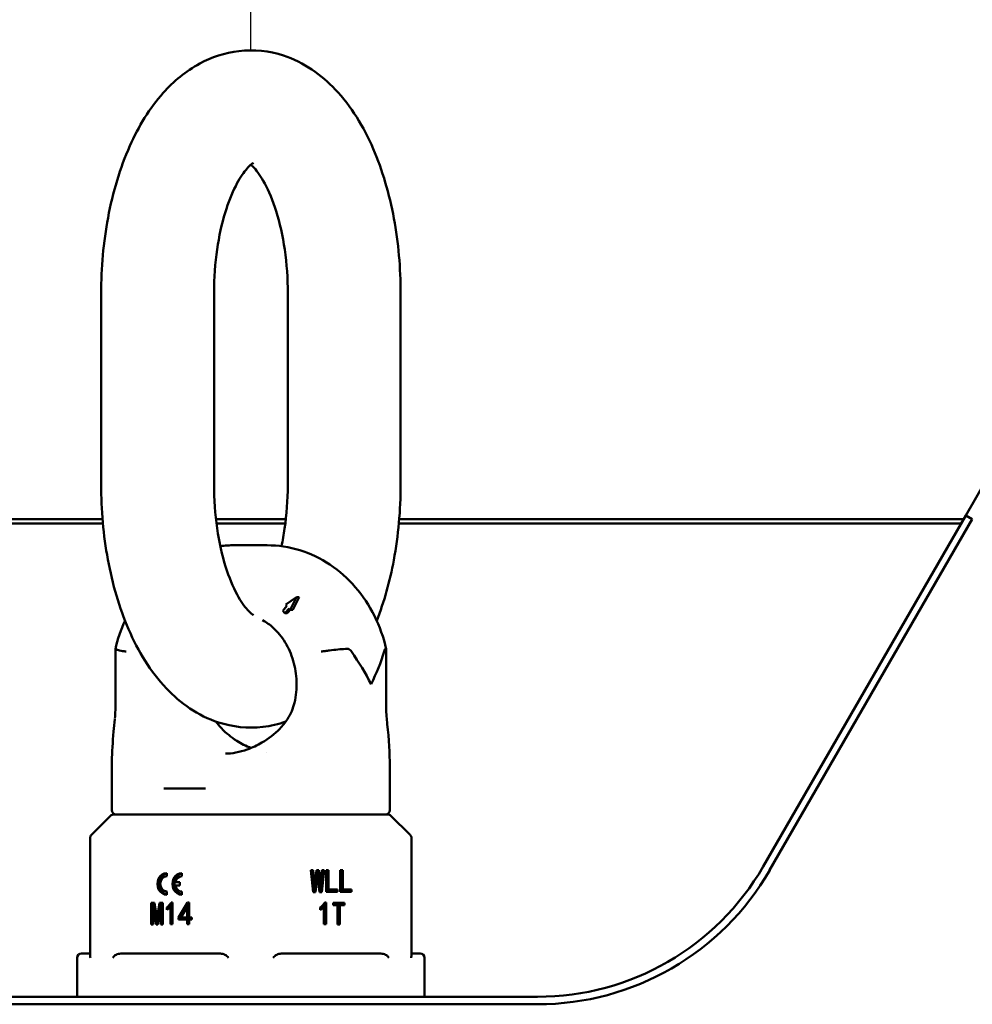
# Paper-space layout 'Sheet_1' of a CAD drawing. Header units: millimetres. Extents: x 1 to 117, y 1 to 117.
# Tile 60 of 73: x 67.95 to 72.27, y 61.05 to 65.51. Entities that reach past the tile are written whole.
import ezdxf

# ---------------------------------------------------------------- set-up
doc = ezdxf.new("R2010")
doc.units = ezdxf.units.MM
doc.layers.add('Dimension (ISO)', color=7, linetype='Continuous', lineweight=25)
doc.layers.add('Visible (ISO)', color=7, linetype='Continuous', lineweight=50)
doc.styles.add('Note Text (ANSI)', font='tahoma.ttf')
doc.dimstyles.new('Default (ISO)', dxfattribs={"dimtxt": 0.511811, "dimasz": 0.098425, "dimexe": 0.125, "dimexo": 0, "dimgap": 0.03, "dimtad": 1, "dimlfac": 25.4, "dimrnd": 1e-08, "dimzin": 0, "dimdsep": 46, "dimtxsty": 'Note Text (ANSI)', "dimcen": 0.09, "dimdle": 0.393701, "dimclrd": 256, "dimclre": 256, "dimclrt": 256, "dimazin": 0, "dimtfac": 0.269631, "dimtmove": 0, "dimatfit": 3, "dimfxl": 1, "dimtolj": 1, "dimtzin": 0, "dimlwd": -1, "dimlwe": -1, "dimarcsym": 0})

# ---------------------------------------------------------------- blocks, each defined once
blk = doc.blocks.new('*D10')
at = {"layer": 'Defpoints', "color": 0, "transparency": 16777216}
for p in [(78.8366, 71.3977), (39.4822, 63.2481), (78.8366, 63.2481)]:
    blk.add_point(p, dxfattribs=at)
at = {"layer": 'Dimension (ISO)', "transparency": 16777216}
for p, q in [((39.4822, 63.2481), (39.4822, 71.5227)), ((78.8366, 63.2481), (78.8366, 71.5227)), ((39.5807, 71.3977), (78.7381, 71.3977))]:
    blk.add_line(p, q, dxfattribs=at)
for points in [[(39.5807, 71.4141), (39.5807, 71.3813), (39.4822, 71.3977)], [(78.7381, 71.4141), (78.7381, 71.3813), (78.8366, 71.3977)]]:
    blk.add_solid(points, dxfattribs=at)
at = {"layer": 'Dimension (ISO)', "transparency": 16777216, "insert": (55.4054, 72.0973), "char_height": 0.511811, "attachment_point": 1, "style": 'Note Text (ANSI)'}
blk.add_mtext('\\A1;999.60 mm [999.600 in]', dxfattribs=at)
blk = doc.blocks.new('*D11')
at = {"layer": 'Defpoints', "color": 0, "transparency": 16777216}
for p in [(78.8366, 67.6772), (69.0022, 65.374), (78.8366, 63.2481)]:
    blk.add_point(p, dxfattribs=at)
at = {"layer": 'Dimension (ISO)', "transparency": 16777216}
for p, q in [((69.0022, 65.374), (69.0022, 67.8022)), ((78.8366, 63.2481), (78.8366, 67.8022)), ((69.1007, 67.6772), (78.7381, 67.6772))]:
    blk.add_line(p, q, dxfattribs=at)
for points in [[(69.1007, 67.6936), (69.1007, 67.6608), (69.0022, 67.6772)], [(78.7381, 67.6936), (78.7381, 67.6608), (78.8366, 67.6772)]]:
    blk.add_solid(points, dxfattribs=at)
at = {"layer": 'Dimension (ISO)', "transparency": 16777216, "insert": (70.1726, 68.3768), "char_height": 0.511811, "attachment_point": 1, "style": 'Note Text (ANSI)'}
blk.add_mtext('\\A1;249.79 mm [249.792 in]', dxfattribs=at)

psp = doc.layouts.new('Sheet_1')

# ---------------------------------------------------------------- linework, layer by layer
at = {"layer": 'Visible (ISO)'}
for p, q in [((68.32313, 64.27174), (68.32313, 63.4056)), ((68.83494, 64.27174), (68.83494, 63.4056)), ((69.16959, 63.4056), (69.16959, 64.27174)), ((69.6814, 63.4056), (69.6814, 64.27174)), ((72.33853, 63.42793), (72.24456, 63.26516)), ((72.24456, 63.26516), (71.3255, 61.67331)), ((72.27409, 63.24811), (72.24456, 63.26516)), ((68.32953, 63.24811), (65.7691, 63.24811)), ((68.33124, 63.22843), (65.78047, 63.22843)), ((69.16084, 63.24811), (68.84369, 63.24811)), ((69.15847, 63.22843), (68.84606, 63.22843)), ((72.22335, 63.22843), (69.67329, 63.22843)), ((72.23472, 63.24811), (69.675, 63.24811)), ((71.35503, 61.65626), (72.27409, 63.24811)), ((69.07573, 63.13), (68.92809, 63.13)), ((68.88057, 63.05717), (68.88051, 63.05717)), ((69.16029, 62.8614), (69.2092, 62.894)), ((69.1658, 62.85503), (69.16029, 62.8614)), ((69.2092, 62.894), (69.18096, 62.83753)), ((69.19178, 62.83753), (69.20853, 62.87102)), ((69.22172, 62.894), (69.2092, 62.894)), ((69.14651, 62.83276), (69.1658, 62.85503)), ((69.15616, 62.82162), (69.14651, 62.83276)), ((69.17544, 62.84389), (69.15616, 62.82162)), ((69.16713, 62.82162), (69.15616, 62.82162)), ((69.17297, 62.82854), (69.18086, 62.83764)), ((69.18096, 62.83753), (69.17544, 62.84389)), ((69.19178, 62.83753), (69.18096, 62.83753)), ((68.38749, 62.65934), (68.38749, 62.38197)), ((69.61633, 62.65934), (69.61633, 62.38197)), ((69.20009, 62.41634), (69.20009, 62.41634)), ((69.0732, 62.18939), (69.0732, 62.18939)), ((68.37199, 62.14921), (68.37199, 61.92922)), ((69.63183, 62.15111), (69.63183, 61.92922)), ((68.60718, 62.02764), (68.79625, 62.02764)), ((68.79625, 62.02764), (68.79625, 62.02764)), ((68.36622, 61.90377), (68.2793, 61.81684)), ((68.38014, 61.90953), (69.62368, 61.90953)), ((69.6376, 61.90377), (69.72452, 61.81684)), ((68.27356, 61.80295), (68.27356, 61.7439)), ((69.73026, 61.7439), (69.73026, 61.80295)), ((68.27356, 61.26741), (68.27356, 61.7439)), ((69.73026, 61.7439), (69.73026, 61.26741)), ((69.27415, 61.6565), (69.28512, 61.55693)), ((69.27415, 61.6565), (69.28512, 61.6565)), ((69.27528, 61.6565), (69.2796, 61.60707)), ((69.2906, 61.59377), (69.28512, 61.6565)), ((69.29908, 61.6565), (69.2916, 61.59377)), ((69.29908, 61.6565), (69.31004, 61.6565)), ((69.3002, 61.6565), (69.30329, 61.6306)), ((69.31752, 61.59377), (69.31004, 61.6565)), ((69.324, 61.6565), (69.31852, 61.59377)), ((69.32512, 61.6565), (69.31968, 61.60707)), ((69.324, 61.55693), (69.33497, 61.6565)), ((69.324, 61.6565), (69.33497, 61.6565)), ((69.34344, 61.55808), (69.34344, 61.6565)), ((69.34344, 61.6565), (69.35491, 61.6565)), ((69.34506, 61.6565), (69.34506, 61.56902)), ((69.35491, 61.6565), (69.35491, 61.56902)), ((69.40725, 61.55808), (69.40725, 61.6565)), ((69.40725, 61.6565), (69.41871, 61.6565)), ((69.40887, 61.6565), (69.40887, 61.56902)), ((69.41871, 61.6565), (69.41871, 61.56902)), ((68.62069, 61.62902), (68.62069, 61.64378)), ((68.68888, 61.62902), (68.68888, 61.64378)), ((69.29509, 61.55693), (69.30406, 61.6306)), ((69.30406, 61.6306), (69.29599, 61.6306)), ((69.30506, 61.6306), (69.30406, 61.6306)), ((69.30506, 61.6306), (69.31403, 61.55693)), ((68.68036, 61.60205), (68.65976, 61.60205)), ((68.65976, 61.58709), (68.68036, 61.58709)), ((68.68036, 61.58709), (68.68036, 61.60205)), ((69.2906, 61.59377), (69.28106, 61.59377)), ((69.28973, 61.59377), (69.28525, 61.55693)), ((69.2906, 61.59377), (69.2916, 61.59377)), ((69.31752, 61.59377), (69.30954, 61.59377)), ((69.31822, 61.59377), (69.31416, 61.55693)), ((69.31752, 61.59377), (69.31852, 61.59377)), ((69.35491, 61.56902), (69.34506, 61.56902)), ((69.35491, 61.56902), (69.39528, 61.56902)), ((69.38544, 61.56902), (69.38544, 61.55808)), ((69.39528, 61.56902), (69.39528, 61.55808)), ((69.41871, 61.56902), (69.40887, 61.56902)), ((69.41871, 61.56902), (69.45909, 61.56902)), ((69.44924, 61.56902), (69.44924, 61.55808)), ((69.45909, 61.56902), (69.45909, 61.55808)), ((68.62069, 61.54536), (68.62069, 61.56012)), ((68.68888, 61.54536), (68.68888, 61.56012)), ((69.29509, 61.55693), (69.28512, 61.55693)), ((69.324, 61.55693), (69.31403, 61.55693)), ((69.39528, 61.55808), (69.34344, 61.55808)), ((69.45909, 61.55808), (69.40725, 61.55808)), ((68.54979, 61.41073), (68.54979, 61.50915)), ((68.54979, 61.50915), (68.56525, 61.50915)), ((68.55964, 61.41073), (68.55964, 61.50915)), ((68.56076, 61.48095), (68.55976, 61.48095)), ((68.55976, 61.48095), (68.55976, 61.41073)), ((68.56076, 61.48095), (68.57272, 61.41073)), ((68.56076, 61.48095), (68.57, 61.48095)), ((68.57621, 61.44411), (68.56525, 61.50915)), ((68.58818, 61.50915), (68.57721, 61.44411)), ((68.5807, 61.41073), (68.59266, 61.48095)), ((68.58818, 61.50915), (68.60363, 61.50915)), ((68.59366, 61.48095), (68.59266, 61.48095)), ((68.59326, 61.48095), (68.59802, 61.50915)), ((68.59366, 61.41073), (68.59366, 61.48095)), ((68.59366, 61.48095), (68.6035, 61.48095)), ((68.6035, 61.41073), (68.6035, 61.48095)), ((68.60363, 61.50915), (68.60363, 61.41073)), ((68.62058, 61.47635), (68.62058, 61.48728)), ((68.63042, 61.48728), (68.62058, 61.48728)), ((68.63042, 61.48405), (68.63042, 61.48728)), ((68.63703, 61.41131), (68.63703, 61.49074)), ((68.64687, 61.49074), (68.63703, 61.49074)), ((68.64102, 61.51031), (68.647, 61.51031)), ((68.64687, 61.41131), (68.64687, 61.49074)), ((68.647, 61.51031), (68.647, 61.41131)), ((68.71479, 61.51031), (68.67441, 61.44296)), ((68.68426, 61.44296), (68.72227, 61.50636)), ((68.68488, 61.44296), (68.7128, 61.48843)), ((68.72227, 61.48843), (68.7128, 61.48843)), ((68.7128, 61.44296), (68.7128, 61.48843)), ((68.71479, 61.51031), (68.72227, 61.51031)), ((68.72227, 61.51031), (68.72227, 61.44296)), ((69.31702, 61.47635), (69.31702, 61.48728)), ((69.32363, 61.49074), (69.33347, 61.49074)), ((69.33347, 61.41131), (69.33347, 61.49074)), ((69.3336, 61.50446), (69.3336, 61.41131)), ((69.33746, 61.51031), (69.34344, 61.51031)), ((69.34344, 61.51031), (69.34344, 61.41131)), ((69.37484, 61.49822), (69.37484, 61.50915)), ((69.37484, 61.50915), (69.42619, 61.50915)), ((69.39478, 61.49822), (69.37484, 61.49822)), ((69.39478, 61.41073), (69.39478, 61.49822)), ((69.40625, 61.49822), (69.39641, 61.49822)), ((69.39641, 61.49822), (69.39641, 61.41073)), ((69.42619, 61.49822), (69.40625, 61.49822)), ((69.40625, 61.49822), (69.40625, 61.41073)), ((69.41634, 61.50915), (69.41634, 61.49822)), ((69.42619, 61.50915), (69.42619, 61.49822)), ((68.57621, 61.44411), (68.57721, 61.44411)), ((68.58163, 61.41621), (68.57688, 61.44411)), ((68.57721, 61.44411), (68.58639, 61.44411)), ((68.67441, 61.43318), (68.67441, 61.44296)), ((68.67441, 61.44296), (68.68426, 61.44296)), ((68.7128, 61.43318), (68.67441, 61.43318)), ((68.68426, 61.43318), (68.68426, 61.44296)), ((68.68488, 61.44296), (68.7128, 61.44296)), ((68.72227, 61.44296), (68.7128, 61.44296)), ((68.7128, 61.41131), (68.7128, 61.43318)), ((68.7128, 61.43318), (68.72227, 61.43318)), ((68.72227, 61.44296), (68.73423, 61.44296)), ((68.73423, 61.43318), (68.72227, 61.43318)), ((68.72227, 61.43318), (68.72227, 61.41131)), ((68.73423, 61.44296), (68.73423, 61.43318)), ((68.55976, 61.41073), (68.54979, 61.41073)), ((68.5807, 61.41073), (68.57272, 61.41073)), ((68.60363, 61.41073), (68.59366, 61.41073)), ((68.647, 61.41131), (68.63703, 61.41131)), ((68.72227, 61.41131), (68.7128, 61.41131)), ((69.34344, 61.41131), (69.33347, 61.41131)), ((69.40625, 61.41073), (69.39478, 61.41073)), ((68.21451, 61.25993), (68.21451, 61.08276)), ((68.23419, 61.27961), (68.27356, 61.27961)), ((68.42756, 61.27961), (68.84792, 61.27961)), ((69.1559, 61.27961), (69.57626, 61.27961)), ((69.73026, 61.27961), (69.76963, 61.27961)), ((69.78931, 61.25993), (69.78931, 61.08276)), ((70.30264, 61.08276), (67.70118, 61.08276)), ((70.30264, 61.04867), (67.70118, 61.04867))]:
    psp.add_line(p, q, dxfattribs=at)
for centre, radius, start, end in [((68.03316, 62.38197), 0.35433, 353.99821, 0), ((69.97066, 62.38197), 0.35433, 180, 186.00179), ((68.39167, 61.92922), 0.01969, 180, 270), ((69.61215, 61.92922), 0.01969, 270, 0), ((68.38014, 61.88985), 0.01969, 90, 135), ((69.62368, 61.88985), 0.01969, 45, 90), ((70.30264, 62.26386), 1.1811, 270, 330), ((70.30264, 62.26386), 1.2152, 270, 330), ((68.23419, 61.25993), 0.01969, 90, 180), ((69.76963, 61.25993), 0.01969, 0, 90)]:
    psp.add_arc(centre, radius, start, end, dxfattribs=at)
for centre, major_axis, ratio, start_param, end_param in [((68.93524, 63.03004), (0.03087, -0.09859), 0.4673396, 4.2912931, 4.2948201), ((69.25793, 62.86968), (0.05561, 0.08615), 0.4253844, 1.562993, 1.8237384), ((69.25173, 62.82854), (0.11908, 0.10313), 0.3535361, 1.9583901, 2.0204956), ((69.00191, 62.50008), (0.54553, -0.54553), 0.5773503, 1.0471976, 1.2837731), ((69.00191, 62.50008), (0.54553, 0.54553), 0.5773503, 5.2359878, 5.4725635), ((68.62069, 61.59457), (0, 0.04921), 0.8660254, 0, 3.1415927), ((68.63053, 61.59457), (0, -0.04921), 0.8660254, 3.3746365, 6.0501415), ((68.62069, 61.59457), (0, -0.03445), 0.8660254, 3.1415927, 6.2831853), ((68.68888, 61.59457), (0, 0.04921), 0.8660254, 0, 3.1415927), ((68.69872, 61.59457), (0, -0.04921), 0.8660254, 3.3746365, 6.0501415), ((68.68888, 61.59457), (0, 0.03445), 0.8660254, 0, 1.3519098), ((68.68888, 61.59457), (0, -0.03445), 0.8660254, 4.9312755, 6.2831853), ((68.29373, 61.25999), (0.01707, -0.01598), 0.6718492, 3.7032076, 4.093219), ((68.39218, 61.25999), (0.01806, 0.01752), 0.4946793, 1.6553481, 2.0453598), ((68.90345, 61.25999), (0.0199, -0.01962), 0.069203, 4.2554381, 4.6454495), ((69.10037, 61.25999), (-0.0199, -0.01962), 0.069203, 1.6377352, 2.027747), ((69.61164, 61.25999), (0.01806, -0.01752), 0.4946799, 1.0962327, 1.4862441), ((69.71009, 61.25999), (0.01707, 0.01598), 0.6718494, 5.3315573, 5.7215691)]:
    psp.add_ellipse(centre, major_axis=major_axis, ratio=ratio, start_param=start_param, end_param=end_param, dxfattribs=at)
for points, knots in [([(69.6814, 64.27174), (69.6814, 64.3868), (69.67121, 64.50182), (69.63018, 64.72368), (69.59916, 64.83031), (69.51329, 65.02852), (69.45804, 65.11997), (69.32183, 65.26352), (69.24333, 65.31996), (69.08591, 65.37125), (69.01577, 65.37885), (68.88455, 65.36354), (68.82392, 65.34304), (68.7061, 65.2794), (68.65155, 65.23324), (68.54216, 65.11089), (68.49297, 65.02945), (68.40846, 64.84046), (68.37584, 64.73052), (68.33351, 64.50399), (68.32313, 64.38789), (68.32313, 64.27174)], [3.1415927, 3.1415927, 3.1415927, 3.1415927, 3.4958467, 3.4958467, 3.8555764, 3.8555764, 4.2274303, 4.2274303, 4.5508945, 4.5508945, 4.7706698, 4.7706698, 4.9761416, 4.9761416, 5.2222942, 5.2222942, 5.5535561, 5.5535561, 5.9255883, 5.9255883, 6.2831853, 6.2831853, 6.2831853, 6.2831853]), ([(69.01439, 64.86419), (69.01439, 64.86419), (69.01362, 64.86385), (69.00723, 64.85996), (68.99473, 64.85053), (68.96523, 64.81424), (68.94906, 64.78972), (68.91633, 64.72516), (68.89983, 64.68414), (68.87039, 64.58755), (68.85782, 64.5311), (68.84001, 64.40868), (68.83514, 64.34237), (68.83494, 64.27457), (68.83494, 64.27315), (68.83494, 64.27174)], [4.9262027, 4.9262027, 4.9262027, 4.9262027, 5.0084131, 5.0084131, 5.2637429, 5.2637429, 5.4909559, 5.4909559, 5.7357771, 5.7357771, 6.0000814, 6.0000814, 6.2772694, 6.2772694, 6.2831853, 6.2831853, 6.2831853, 6.2831853]), ([(69.16959, 64.27174), (69.16959, 64.33919), (69.16477, 64.40664), (69.14648, 64.53308), (69.13312, 64.59217), (69.10139, 64.69364), (69.08326, 64.73666), (69.0481, 64.80195), (69.0311, 64.8255), (69.01165, 64.84707), (69.00648, 64.85201), (69.00226, 64.85561)], [3.1415927, 3.1415927, 3.1415927, 3.1415927, 3.4232378, 3.4232378, 3.7004725, 3.7004725, 3.9640123, 3.9640123, 4.2061389, 4.2061389, 4.3089285, 4.3089285, 4.3089285, 4.3089285]), ([(68.32313, 63.4056), (68.32313, 63.29053), (68.33332, 63.17551), (68.37435, 62.95365), (68.40537, 62.84702), (68.49124, 62.64882), (68.54649, 62.55736), (68.6827, 62.41382), (68.7612, 62.35738), (68.91862, 62.30609), (68.98876, 62.29848), (69.09221, 62.31055), (69.12709, 62.3188), (69.1602, 62.33042)], [0, 0, 0, 0, 0.3542541, 0.3542541, 0.7139837, 0.7139837, 1.0858377, 1.0858377, 1.4093018, 1.4093018, 1.6290772, 1.6290772, 1.7445518, 1.7445518, 1.7445518, 1.7445518]), ([(68.83494, 63.4056), (68.83494, 63.33814), (68.83976, 63.27069), (68.85805, 63.14426), (68.87141, 63.08517), (68.90314, 62.9837), (68.92127, 62.94067), (68.95643, 62.87538), (68.97343, 62.85183), (68.99982, 62.82257), (69.00939, 62.81595), (69.01321, 62.81375), (69.01351, 62.81359), (69.01374, 62.81347)], [0, 0, 0, 0, 0.2816452, 0.2816452, 0.5588798, 0.5588798, 0.8224196, 0.8224196, 1.0645462, 1.0645462, 1.2903463, 1.2903463, 1.3132918, 1.3132918, 1.3132918, 1.3132918]), ([(69.14103, 63.1257), (69.14657, 63.15156), (69.1514, 63.17842), (69.16452, 63.26865), (69.16939, 63.33496), (69.16959, 63.40276), (69.16959, 63.40418), (69.16959, 63.4056)], [2.73657641, 2.73657641, 2.73657641, 2.73657641, 2.85848873, 2.85848873, 3.13567676, 3.13567676, 3.14159265, 3.14159265, 3.14159265, 3.14159265]), ([(69.57282, 62.78799), (69.60664, 62.87386), (69.63231, 62.96617), (69.67102, 63.17334), (69.6814, 63.28945), (69.6814, 63.4056)], [2.47432867, 2.47432867, 2.47432867, 2.47432867, 2.78399567, 2.78399567, 3.14159265, 3.14159265, 3.14159265, 3.14159265]), ([(69.61632, 62.65943), (69.60424, 62.71165), (69.58617, 62.76221), (69.53893, 62.85682), (69.50976, 62.90087), (69.44181, 62.9794), (69.40304, 63.01387), (69.3182, 63.07047), (69.27213, 63.09258), (69.17594, 63.12236), (69.12584, 63.13), (69.07573, 63.13)], [0.2610325, 0.2610325, 0.2610325, 0.2610325, 0.5229853, 0.5229853, 0.784938, 0.784938, 1.0468908, 1.0468908, 1.3088436, 1.3088436, 1.5707963, 1.5707963, 1.5707963, 1.5707963]), ([(69.20009, 62.41634), (69.20701, 62.44729), (69.21009, 62.47974), (69.20811, 62.54411), (69.20309, 62.576), (69.18567, 62.63622), (69.17323, 62.66451), (69.14244, 62.71524), (69.12396, 62.73748), (69.08854, 62.7694), (69.07224, 62.78082), (69.05555, 62.78977)], [6.0305051, 6.0305051, 6.0305051, 6.0305051, 6.3186376, 6.3186376, 6.6055563, 6.6055563, 6.8945548, 6.8945548, 7.1912631, 7.1912631, 7.4191001, 7.4191001, 7.4191001, 7.4191001]), ([(68.3875, 62.65943), (68.38737, 62.65888), (68.38839, 62.65819), (68.39371, 62.65619), (68.39927, 62.65476), (68.41086, 62.65233), (68.41536, 62.65145), (68.42528, 62.64964), (68.43068, 62.64871), (68.43652, 62.64775), (68.43661, 62.64774), (68.4367, 62.64772)], [0.52251194, 0.52251194, 0.52251194, 0.52251194, 0.58905876, 0.58905876, 0.68724963, 0.68724963, 0.73838775, 0.73838775, 0.78957692, 0.78957692, 0.7903928, 0.7903928, 0.7903928, 0.7903928]), ([(69.43848, 62.66056), (69.43601, 62.66043), (69.43341, 62.66029), (69.42062, 62.65949), (69.40914, 62.65857), (69.38455, 62.65619), (69.37166, 62.65476), (69.35235, 62.65233), (69.34583, 62.65145), (69.33319, 62.64964), (69.3271, 62.64871), (69.32124, 62.64775), (69.32114, 62.64774), (69.32105, 62.64772)], [-0.32411906, -0.32411906, -0.32411906, -0.32411906, -0.29785731, -0.29785731, -0.20051816, -0.20051816, -0.10232729, -0.10232729, -0.05118918, -0.05118918, 0, 0, 0.00081588, 0.00081588, 0.00081588, 0.00081588]), ([(69.45842, 62.64772), (69.45615, 62.65093), (69.4536, 62.65383), (69.44838, 62.65797), (69.44578, 62.65939), (69.44152, 62.66048), (69.44, 62.66064), (69.43848, 62.66056)], [0, 0, 0, 0, 0.035069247, 0.035069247, 0.064996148, 0.064996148, 0.081323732, 0.081323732, 0.081323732, 0.081323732]), ([(69.61346, 62.66056), (69.61339, 62.66057), (69.61331, 62.66058), (69.61224, 62.6606), (69.61121, 62.65972), (69.60887, 62.65602), (69.60748, 62.65259), (69.60606, 62.64772)], [-0.097221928, -0.097221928, -0.097221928, -0.097221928, -0.094229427, -0.094229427, -0.05322657, -0.05322657, -0.000000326, -0.000000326, -0.000000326, -0.000000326]), ([(69.61346, 62.66056), (69.61428, 62.66043), (69.61493, 62.66029), (69.61602, 62.6599), (69.61633, 62.65964), (69.61633, 62.65934)], [0.465457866, 0.465457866, 0.465457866, 0.465457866, 0.491719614, 0.491719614, 0.526234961, 0.526234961, 0.526234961, 0.526234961]), ([(68.88637, 62.18512), (68.90049, 62.18512), (68.91714, 62.18674), (68.95113, 62.19335), (68.96866, 62.19821), (69.00851, 62.2125), (69.03106, 62.22295), (69.08184, 62.25247), (69.10968, 62.27368), (69.14622, 62.31176), (69.15793, 62.3263), (69.18282, 62.36461), (69.19425, 62.39024), (69.20009, 62.41634)], [0.0000072, 0.0000072, 0.0000072, 0.0000072, 0.1541347, 0.1541347, 0.3011996, 0.3011996, 0.4920543, 0.4920543, 0.754371, 0.754371, 0.8958816, 0.8958816, 1.1046412, 1.1046412, 1.1046412, 1.1046412]), ([(68.37199, 62.15106), (68.37199, 62.19127), (68.37546, 62.23759), (68.38143, 62.30413), (68.38323, 62.32272), (68.38519, 62.34142)], [0, 0, 0, 0, 0.42208321, 0.42208321, 0.58182261, 0.58182261, 0.58182261, 0.58182261]), ([(68.84338, 62.33076), (68.85107, 62.32009), (68.85953, 62.30993), (68.88906, 62.27863), (68.91274, 62.25959), (68.95821, 62.23066), (68.97998, 62.2195), (69.00192, 62.21054)], [0.24324033, 0.24324033, 0.24324033, 0.24324033, 0.34364724, 0.34364724, 0.57249894, 0.57249894, 0.75825362, 0.75825362, 0.75825362, 0.75825362]), ([(68.27356, 61.80295), (68.27356, 61.80385), (68.27363, 61.80475), (68.27387, 61.80651), (68.27405, 61.80737), (68.27484, 61.81022), (68.27573, 61.81216), (68.27759, 61.81494), (68.2784, 61.81594), (68.2793, 61.81684)], [0, 0, 0, 0, 0.006827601, 0.006827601, 0.013533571, 0.013533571, 0.029357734, 0.029357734, 0.039066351, 0.039066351, 0.039066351, 0.039066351]), ([(69.72452, 61.81684), (69.72596, 61.8154), (69.72718, 61.81371), (69.72906, 61.81003), (69.72972, 61.80797), (69.73018, 61.80492), (69.73026, 61.80393), (69.73026, 61.80295)], [0.000105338, 0.000105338, 0.000105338, 0.000105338, 0.015605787, 0.015605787, 0.031630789, 0.031630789, 0.039126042, 0.039126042, 0.039126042, 0.039126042]), ([(68.64102, 61.51031), (68.64034, 61.50921), (68.63898, 61.50702), (68.63676, 61.50388), (68.63443, 61.50083), (68.63192, 61.49792), (68.62931, 61.49506), (68.62652, 61.49237), (68.62363, 61.48973), (68.6216, 61.4881), (68.62058, 61.48728)], [0, 0, 0, 0, 0.1219256, 0.2435404, 0.3665212, 0.4901993, 0.6153051, 0.7416867, 0.8699342, 1, 1, 1, 1]), ([(68.62058, 61.47635), (68.62218, 61.47749), (68.62528, 61.47972), (68.62962, 61.48329), (68.63355, 61.48689), (68.63589, 61.48948), (68.63703, 61.49074)], [0, 0, 0, 0, 0.2728596, 0.5301736, 0.7720183, 1, 1, 1, 1]), ([(68.63042, 61.48728), (68.63144, 61.4881), (68.63348, 61.48973), (68.63636, 61.49237), (68.63915, 61.49506), (68.64176, 61.49792), (68.64427, 61.50083), (68.64597, 61.50305), (68.64686, 61.50428), (68.647, 61.50446)], [0, 0, 0, 0, 0.13006582, 0.25831326, 0.38469489, 0.50980067, 0.63347879, 0.75645956, 0.77828678, 0.77828678, 0.77828678, 0.77828678]), ([(69.33746, 61.51031), (69.33678, 61.50921), (69.33542, 61.50702), (69.3332, 61.50388), (69.33087, 61.50083), (69.32836, 61.49792), (69.32575, 61.49506), (69.32296, 61.49237), (69.32008, 61.48973), (69.31805, 61.4881), (69.31702, 61.48728)], [0, 0, 0, 0, 0.1219256, 0.2435404, 0.3665212, 0.4901993, 0.6153051, 0.7416867, 0.8699342, 1, 1, 1, 1]), ([(69.31702, 61.47635), (69.31862, 61.47749), (69.32173, 61.47972), (69.32606, 61.48329), (69.33, 61.48689), (69.33234, 61.48948), (69.33347, 61.49074)], [0, 0, 0, 0, 0.2728596, 0.5301736, 0.7720183, 1, 1, 1, 1]), ([(69.32363, 61.49074), (69.32249, 61.48948), (69.32038, 61.48714), (69.3181, 61.48501), (69.31702, 61.48405)], [0, 0, 0, 0, 0.2279817, 0.42484711, 0.42484711, 0.42484711, 0.42484711]), ([(68.38202, 61.26741), (68.38337, 61.26881), (68.38497, 61.27003), (68.39233, 61.27467), (68.39929, 61.27661), (68.41355, 61.27916), (68.42088, 61.27961), (68.42756, 61.27961)], [-0.65910294, -0.65910294, -0.65910294, -0.65910294, -0.64417694, -0.64417694, -0.58537995, -0.58537995, -0.52658297, -0.52658297, -0.52658297, -0.52658297]), ([(68.84792, 61.27961), (68.8546, 61.27961), (68.86192, 61.27916), (68.87619, 61.27661), (68.88315, 61.27467), (68.8905, 61.27003), (68.8921, 61.26881), (68.89345, 61.26741)], [-0.15346237, -0.15346237, -0.15346237, -0.15346237, -0.09466539, -0.09466539, -0.03586841, -0.03586841, -0.0209424, -0.0209424, -0.0209424, -0.0209424]), ([(69.11037, 61.26741), (69.11172, 61.26881), (69.11332, 61.27003), (69.12067, 61.27467), (69.12763, 61.27661), (69.1419, 61.27916), (69.14922, 61.27961), (69.1559, 61.27961)], [-0.65910294, -0.65910294, -0.65910294, -0.65910294, -0.64417694, -0.64417694, -0.58537995, -0.58537995, -0.52658297, -0.52658297, -0.52658297, -0.52658297]), ([(69.57626, 61.27961), (69.58294, 61.27961), (69.59027, 61.27916), (69.60453, 61.27661), (69.61149, 61.27467), (69.61885, 61.27003), (69.62045, 61.26881), (69.6218, 61.26741)], [-0.15346237, -0.15346237, -0.15346237, -0.15346237, -0.09466539, -0.09466539, -0.03586841, -0.03586841, -0.0209424, -0.0209424, -0.0209424, -0.0209424])]:
    psp.add_open_spline(points, degree=3, knots=knots, dxfattribs=at)
for points in [[(68.92809, 63.13), (68.9065, 63.13), (68.88491, 63.1286), (68.86348, 63.12579)], [(68.43138, 62.78882), (68.41255, 62.74757), (68.39784, 62.70411), (68.3875, 62.65943)], [(69.61821, 62.34545), (69.62554, 62.2761), (69.63183, 62.20745), (69.63183, 62.15106)]]:
    psp.add_open_spline(points, degree=3, dxfattribs=at)

# ---------------------------------------------------------------- dimensions: what is measured, and where the dimension line sits
at = {"layer": 'Dimension (ISO)'}
for base, p1, text, picture, middle in [((78.83656, 71.39772), (39.48222, 63.24811), '<> mm [999.600 in]', '*D10', (59.15939, 71.39772)), ((78.83656, 67.67722), (69.00223, 65.374), '<> mm [249.792 in]', '*D11', (73.91939, 67.67722))]:
    dim = psp.add_linear_dim(base=base, p1=p1, p2=(78.83656, 63.24811), angle=180, text=text, dimstyle='Default (ISO)', override={"dimgap": 0.03, "dimdec": 2, "dimlfac": 25.4, "dimpost": '', "dimtol": 0, "dimlim": 0, "dimtp": 0, "dimtm": 0, "dimtdec": 2, "dimtofl": 0, "dimatfit": 1}, dxfattribs=at)
    dim.commit()
    dim.dimension.update_dxf_attribs({"geometry": picture, "text_midpoint": middle, "dimtype": 160})

doc.saveas('drawing.dxf')
